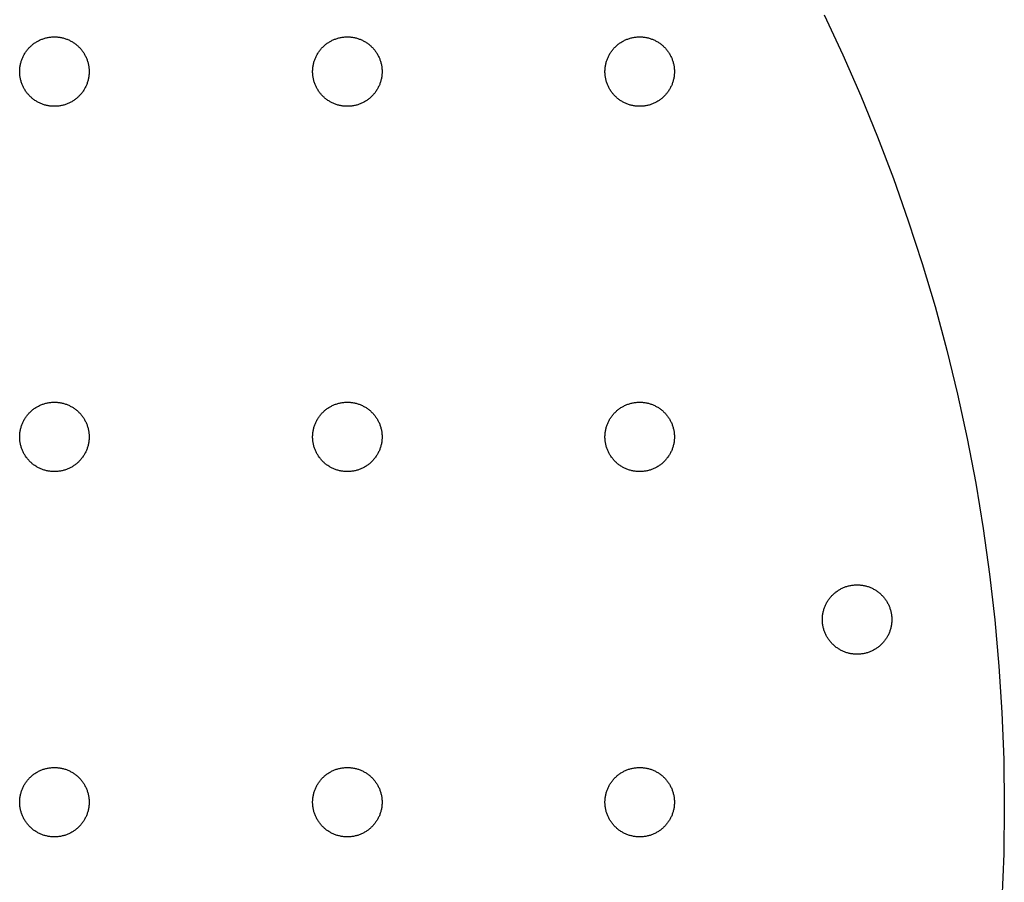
# Model space of a CAD drawing. Header units: millimetres. Extents: x 5 to 608, y 13 to 122.
# Tile 38 of 40: x 361 to 388, y 61 to 84. Entities that reach past the tile are written whole.
import ezdxf

# ---------------------------------------------------------------- set-up
doc = ezdxf.new("R2010")
doc.units = ezdxf.units.MM
doc.layers.add('Calque 7', color=12, linetype='Continuous', true_color=0xe30613)

msp = doc.modelspace()

# ---------------------------------------------------------------- linework, layer by layer
at = {"layer": 'Calque 7', "color": 12, "true_color": 0xe30613}
for points in [[(383.141, 84.373), (383.654, 83.273), (384.142, 82.158), (384.603, 81.03), (385.037, 79.887), (385.444, 78.732), (385.823, 77.564), (386.175, 76.384), (386.497, 75.192), (386.791, 73.988), (387.055, 72.773), (387.29, 71.547), (387.495, 70.31), (387.67, 69.064), (387.813, 67.808), (387.925, 66.543), (388.006, 65.269), (388.055, 63.986), (388.071, 62.696)], [(361.125, 82.817), (361.126, 82.842), (361.126, 82.866), (361.128, 82.89), (361.13, 82.915), (361.133, 82.938), (361.136, 82.962), (361.14, 82.986), (361.145, 83.009), (361.15, 83.032), (361.155, 83.055), (361.161, 83.077), (361.168, 83.1), (361.175, 83.122), (361.183, 83.144), (361.191, 83.166), (361.2, 83.187), (361.209, 83.208), (361.219, 83.229), (361.229, 83.25), (361.24, 83.27), (361.251, 83.29), (361.263, 83.31), (361.275, 83.329), (361.287, 83.349), (361.301, 83.367), (361.314, 83.386), (361.328, 83.404), (361.342, 83.422), (361.357, 83.439), (361.372, 83.456), (361.388, 83.473), (361.404, 83.489), (361.42, 83.505), (361.436, 83.521), (361.454, 83.536), (361.471, 83.55), (361.489, 83.565), (361.507, 83.579), (361.525, 83.592), (361.544, 83.605), (361.563, 83.618), (361.583, 83.63), (361.602, 83.642), (361.622, 83.653), (361.643, 83.663), (361.663, 83.674), (361.684, 83.683), (361.705, 83.693), (361.727, 83.702), (361.749, 83.71), (361.771, 83.718), (361.793, 83.725), (361.815, 83.731), (361.838, 83.738), (361.861, 83.743), (361.884, 83.748), (361.907, 83.753), (361.931, 83.756), (361.954, 83.76), (361.978, 83.763), (362.002, 83.765), (362.026, 83.766), (362.051, 83.767), (362.075, 83.767)], [(362.075, 83.767), (362.1, 83.767), (362.124, 83.766), (362.148, 83.765), (362.172, 83.763), (362.196, 83.76), (362.22, 83.756), (362.243, 83.753), (362.267, 83.748), (362.29, 83.743), (362.313, 83.738), (362.335, 83.731), (362.358, 83.725), (362.38, 83.718), (362.402, 83.71), (362.424, 83.702), (362.445, 83.693), (362.466, 83.683), (362.487, 83.674), (362.508, 83.663), (362.528, 83.653), (362.548, 83.642), (362.568, 83.63), (362.587, 83.618), (362.606, 83.605), (362.625, 83.592), (362.644, 83.579), (362.662, 83.565), (362.679, 83.55), (362.697, 83.536), (362.714, 83.521), (362.731, 83.505), (362.747, 83.489), (362.763, 83.473), (362.778, 83.456), (362.794, 83.439), (362.808, 83.422), (362.823, 83.404), (362.836, 83.386), (362.85, 83.367), (362.863, 83.349), (362.876, 83.329), (362.888, 83.31), (362.899, 83.29), (362.911, 83.27), (362.921, 83.25), (362.932, 83.229), (362.941, 83.208), (362.951, 83.187), (362.959, 83.166), (362.968, 83.144), (362.975, 83.122), (362.983, 83.1), (362.989, 83.077), (362.995, 83.055), (363.001, 83.032), (363.006, 83.009), (363.01, 82.986), (363.014, 82.962), (363.018, 82.938), (363.02, 82.915), (363.022, 82.89), (363.024, 82.866), (363.025, 82.842), (363.025, 82.817)], [(369.143, 82.817), (369.143, 82.842), (369.144, 82.866), (369.145, 82.89), (369.147, 82.915), (369.15, 82.938), (369.153, 82.962), (369.157, 82.986), (369.162, 83.009), (369.167, 83.032), (369.172, 83.055), (369.179, 83.077), (369.185, 83.1), (369.192, 83.122), (369.2, 83.144), (369.208, 83.166), (369.217, 83.187), (369.226, 83.208), (369.236, 83.229), (369.246, 83.25), (369.257, 83.27), (369.268, 83.29), (369.28, 83.31), (369.292, 83.329), (369.305, 83.349), (369.318, 83.367), (369.331, 83.386), (369.345, 83.404), (369.36, 83.422), (369.374, 83.439), (369.389, 83.456), (369.405, 83.473), (369.421, 83.489), (369.437, 83.505), (369.454, 83.521), (369.471, 83.536), (369.488, 83.55), (369.506, 83.565), (369.524, 83.579), (369.543, 83.592), (369.561, 83.605), (369.581, 83.618), (369.6, 83.63), (369.62, 83.642), (369.64, 83.653), (369.66, 83.663), (369.681, 83.674), (369.702, 83.683), (369.723, 83.693), (369.744, 83.702), (369.766, 83.71), (369.788, 83.718), (369.81, 83.725), (369.833, 83.731), (369.855, 83.738), (369.878, 83.743), (369.901, 83.748), (369.924, 83.753), (369.948, 83.756), (369.972, 83.76), (369.995, 83.763), (370.019, 83.765), (370.044, 83.766), (370.068, 83.767), (370.093, 83.767)], [(370.093, 83.767), (370.117, 83.767), (370.141, 83.766), (370.166, 83.765), (370.19, 83.763), (370.214, 83.76), (370.237, 83.756), (370.261, 83.753), (370.284, 83.748), (370.307, 83.743), (370.33, 83.738), (370.353, 83.731), (370.375, 83.725), (370.397, 83.718), (370.419, 83.71), (370.441, 83.702), (370.462, 83.693), (370.483, 83.683), (370.504, 83.674), (370.525, 83.663), (370.545, 83.653), (370.565, 83.642), (370.585, 83.63), (370.605, 83.618), (370.624, 83.605), (370.642, 83.592), (370.661, 83.579), (370.679, 83.565), (370.697, 83.55), (370.714, 83.536), (370.731, 83.521), (370.748, 83.505), (370.764, 83.489), (370.78, 83.473), (370.796, 83.456), (370.811, 83.439), (370.826, 83.422), (370.84, 83.404), (370.854, 83.386), (370.867, 83.367), (370.88, 83.349), (370.893, 83.329), (370.905, 83.31), (370.917, 83.29), (370.928, 83.27), (370.939, 83.25), (370.949, 83.229), (370.959, 83.208), (370.968, 83.187), (370.977, 83.166), (370.985, 83.144), (370.993, 83.122), (371, 83.1), (371.007, 83.077), (371.013, 83.055), (371.018, 83.032), (371.023, 83.009), (371.028, 82.986), (371.032, 82.962), (371.035, 82.938), (371.038, 82.915), (371.04, 82.89), (371.041, 82.866), (371.042, 82.842), (371.043, 82.817)], [(377.143, 82.817), (377.143, 82.842), (377.144, 82.866), (377.145, 82.89), (377.147, 82.915), (377.15, 82.938), (377.154, 82.962), (377.157, 82.986), (377.162, 83.009), (377.167, 83.032), (377.173, 83.055), (377.179, 83.077), (377.185, 83.1), (377.193, 83.122), (377.2, 83.144), (377.208, 83.166), (377.217, 83.187), (377.227, 83.208), (377.236, 83.229), (377.247, 83.25), (377.257, 83.27), (377.268, 83.29), (377.28, 83.31), (377.292, 83.329), (377.305, 83.349), (377.318, 83.367), (377.331, 83.386), (377.345, 83.404), (377.36, 83.422), (377.374, 83.439), (377.389, 83.456), (377.405, 83.473), (377.421, 83.489), (377.437, 83.505), (377.454, 83.521), (377.471, 83.536), (377.488, 83.55), (377.506, 83.565), (377.524, 83.579), (377.543, 83.592), (377.561, 83.605), (377.581, 83.618), (377.6, 83.63), (377.62, 83.642), (377.64, 83.653), (377.66, 83.663), (377.681, 83.674), (377.702, 83.683), (377.723, 83.693), (377.744, 83.702), (377.766, 83.71), (377.788, 83.718), (377.81, 83.725), (377.833, 83.731), (377.855, 83.738), (377.878, 83.743), (377.901, 83.748), (377.924, 83.753), (377.948, 83.756), (377.972, 83.76), (377.995, 83.763), (378.02, 83.765), (378.044, 83.766), (378.068, 83.767), (378.093, 83.767)], [(378.093, 83.767), (378.117, 83.767), (378.141, 83.766), (378.166, 83.765), (378.19, 83.763), (378.214, 83.76), (378.237, 83.756), (378.261, 83.753), (378.284, 83.748), (378.307, 83.743), (378.33, 83.738), (378.353, 83.731), (378.375, 83.725), (378.397, 83.718), (378.419, 83.71), (378.441, 83.702), (378.462, 83.693), (378.484, 83.683), (378.504, 83.674), (378.525, 83.663), (378.545, 83.653), (378.565, 83.642), (378.585, 83.63), (378.605, 83.618), (378.624, 83.605), (378.643, 83.592), (378.661, 83.579), (378.679, 83.565), (378.697, 83.55), (378.714, 83.536), (378.731, 83.521), (378.748, 83.505), (378.764, 83.489), (378.78, 83.473), (378.796, 83.456), (378.811, 83.439), (378.826, 83.422), (378.84, 83.404), (378.854, 83.386), (378.867, 83.367), (378.88, 83.349), (378.893, 83.329), (378.905, 83.31), (378.917, 83.29), (378.928, 83.27), (378.939, 83.25), (378.949, 83.229), (378.959, 83.208), (378.968, 83.187), (378.977, 83.166), (378.985, 83.144), (378.993, 83.122), (379, 83.1), (379.007, 83.077), (379.013, 83.055), (379.018, 83.032), (379.023, 83.009), (379.028, 82.986), (379.032, 82.962), (379.035, 82.938), (379.038, 82.915), (379.04, 82.89), (379.041, 82.866), (379.042, 82.842), (379.043, 82.817)], [(362.075, 81.867), (362.051, 81.868), (362.026, 81.869), (362.002, 81.87), (361.978, 81.872), (361.954, 81.875), (361.931, 81.878), (361.907, 81.882), (361.884, 81.887), (361.861, 81.892), (361.838, 81.897), (361.815, 81.903), (361.793, 81.91), (361.771, 81.917), (361.749, 81.925), (361.727, 81.933), (361.705, 81.942), (361.684, 81.951), (361.663, 81.961), (361.643, 81.971), (361.622, 81.982), (361.602, 81.993), (361.583, 82.005), (361.563, 82.017), (361.544, 82.03), (361.525, 82.043), (361.507, 82.056), (361.489, 82.07), (361.471, 82.084), (361.454, 82.099), (361.436, 82.114), (361.42, 82.13), (361.404, 82.146), (361.388, 82.162), (361.372, 82.179), (361.357, 82.196), (361.342, 82.213), (361.328, 82.231), (361.314, 82.249), (361.301, 82.267), (361.287, 82.286), (361.275, 82.305), (361.263, 82.325), (361.251, 82.345), (361.24, 82.365), (361.229, 82.385), (361.219, 82.406), (361.209, 82.426), (361.2, 82.448), (361.191, 82.469), (361.183, 82.491), (361.175, 82.513), (361.168, 82.535), (361.161, 82.557), (361.155, 82.58), (361.15, 82.603), (361.145, 82.626), (361.14, 82.649), (361.136, 82.673), (361.133, 82.696), (361.13, 82.72), (361.128, 82.744), (361.126, 82.769), (361.126, 82.793), (361.125, 82.817)], [(363.025, 82.817), (363.025, 82.793), (363.024, 82.769), (363.022, 82.744), (363.02, 82.72), (363.018, 82.696), (363.014, 82.673), (363.01, 82.649), (363.006, 82.626), (363.001, 82.603), (362.995, 82.58), (362.989, 82.557), (362.983, 82.535), (362.975, 82.513), (362.968, 82.491), (362.959, 82.469), (362.951, 82.448), (362.941, 82.426), (362.932, 82.406), (362.921, 82.385), (362.911, 82.365), (362.899, 82.345), (362.888, 82.325), (362.876, 82.305), (362.863, 82.286), (362.85, 82.267), (362.836, 82.249), (362.823, 82.231), (362.808, 82.213), (362.794, 82.196), (362.778, 82.179), (362.763, 82.162), (362.747, 82.146), (362.731, 82.13), (362.714, 82.114), (362.697, 82.099), (362.679, 82.084), (362.662, 82.07), (362.644, 82.056), (362.625, 82.043), (362.606, 82.03), (362.587, 82.017), (362.568, 82.005), (362.548, 81.993), (362.528, 81.982), (362.508, 81.971), (362.487, 81.961), (362.466, 81.951), (362.445, 81.942), (362.424, 81.933), (362.402, 81.925), (362.38, 81.917), (362.358, 81.91), (362.335, 81.903), (362.313, 81.897), (362.29, 81.892), (362.267, 81.887), (362.243, 81.882), (362.22, 81.878), (362.196, 81.875), (362.172, 81.872), (362.148, 81.87), (362.124, 81.869), (362.1, 81.868), (362.075, 81.867)], [(370.093, 81.867), (370.068, 81.868), (370.044, 81.869), (370.019, 81.87), (369.995, 81.872), (369.972, 81.875), (369.948, 81.878), (369.924, 81.882), (369.901, 81.887), (369.878, 81.892), (369.855, 81.897), (369.833, 81.903), (369.81, 81.91), (369.788, 81.917), (369.766, 81.925), (369.744, 81.933), (369.723, 81.942), (369.702, 81.951), (369.681, 81.961), (369.66, 81.971), (369.64, 81.982), (369.62, 81.993), (369.6, 82.005), (369.581, 82.017), (369.561, 82.03), (369.543, 82.043), (369.524, 82.056), (369.506, 82.07), (369.488, 82.084), (369.471, 82.099), (369.454, 82.114), (369.437, 82.13), (369.421, 82.146), (369.405, 82.162), (369.389, 82.179), (369.374, 82.196), (369.36, 82.213), (369.345, 82.231), (369.331, 82.249), (369.318, 82.267), (369.305, 82.286), (369.292, 82.305), (369.28, 82.325), (369.268, 82.345), (369.257, 82.365), (369.246, 82.385), (369.236, 82.406), (369.226, 82.426), (369.217, 82.448), (369.208, 82.469), (369.2, 82.491), (369.192, 82.513), (369.185, 82.535), (369.179, 82.557), (369.172, 82.58), (369.167, 82.603), (369.162, 82.626), (369.157, 82.649), (369.153, 82.673), (369.15, 82.696), (369.147, 82.72), (369.145, 82.744), (369.144, 82.769), (369.143, 82.793), (369.143, 82.817)], [(371.043, 82.817), (371.042, 82.793), (371.041, 82.769), (371.04, 82.744), (371.038, 82.72), (371.035, 82.696), (371.032, 82.673), (371.028, 82.649), (371.023, 82.626), (371.018, 82.603), (371.013, 82.58), (371.007, 82.557), (371, 82.535), (370.993, 82.513), (370.985, 82.491), (370.977, 82.469), (370.968, 82.448), (370.959, 82.426), (370.949, 82.406), (370.939, 82.385), (370.928, 82.365), (370.917, 82.345), (370.905, 82.325), (370.893, 82.305), (370.88, 82.286), (370.867, 82.267), (370.854, 82.249), (370.84, 82.231), (370.826, 82.213), (370.811, 82.196), (370.796, 82.179), (370.78, 82.162), (370.764, 82.146), (370.748, 82.13), (370.731, 82.114), (370.714, 82.099), (370.697, 82.084), (370.679, 82.07), (370.661, 82.056), (370.642, 82.043), (370.624, 82.03), (370.605, 82.017), (370.585, 82.005), (370.565, 81.993), (370.545, 81.982), (370.525, 81.971), (370.504, 81.961), (370.483, 81.951), (370.462, 81.942), (370.441, 81.933), (370.419, 81.925), (370.397, 81.917), (370.375, 81.91), (370.353, 81.903), (370.33, 81.897), (370.307, 81.892), (370.284, 81.887), (370.261, 81.882), (370.237, 81.878), (370.214, 81.875), (370.19, 81.872), (370.166, 81.87), (370.141, 81.869), (370.117, 81.868), (370.093, 81.867)], [(378.093, 81.867), (378.068, 81.868), (378.044, 81.869), (378.02, 81.87), (377.995, 81.872), (377.972, 81.875), (377.948, 81.878), (377.924, 81.882), (377.901, 81.887), (377.878, 81.892), (377.855, 81.897), (377.833, 81.903), (377.81, 81.91), (377.788, 81.917), (377.766, 81.925), (377.744, 81.933), (377.723, 81.942), (377.702, 81.951), (377.681, 81.961), (377.66, 81.971), (377.64, 81.982), (377.62, 81.993), (377.6, 82.005), (377.581, 82.017), (377.561, 82.03), (377.543, 82.043), (377.524, 82.056), (377.506, 82.07), (377.488, 82.084), (377.471, 82.099), (377.454, 82.114), (377.437, 82.13), (377.421, 82.146), (377.405, 82.162), (377.389, 82.179), (377.374, 82.196), (377.36, 82.213), (377.345, 82.231), (377.331, 82.249), (377.318, 82.267), (377.305, 82.286), (377.292, 82.305), (377.28, 82.325), (377.268, 82.345), (377.257, 82.365), (377.247, 82.385), (377.236, 82.406), (377.227, 82.426), (377.217, 82.448), (377.208, 82.469), (377.2, 82.491), (377.193, 82.513), (377.185, 82.535), (377.179, 82.557), (377.173, 82.58), (377.167, 82.603), (377.162, 82.626), (377.157, 82.649), (377.154, 82.673), (377.15, 82.696), (377.147, 82.72), (377.145, 82.744), (377.144, 82.769), (377.143, 82.793), (377.143, 82.817)], [(379.043, 82.817), (379.042, 82.793), (379.041, 82.769), (379.04, 82.744), (379.038, 82.72), (379.035, 82.696), (379.032, 82.673), (379.028, 82.649), (379.023, 82.626), (379.018, 82.603), (379.013, 82.58), (379.007, 82.557), (379, 82.535), (378.993, 82.513), (378.985, 82.491), (378.977, 82.469), (378.968, 82.448), (378.959, 82.426), (378.949, 82.406), (378.939, 82.385), (378.928, 82.365), (378.917, 82.345), (378.905, 82.325), (378.893, 82.305), (378.88, 82.286), (378.867, 82.267), (378.854, 82.249), (378.84, 82.231), (378.826, 82.213), (378.811, 82.196), (378.796, 82.179), (378.78, 82.162), (378.764, 82.146), (378.748, 82.13), (378.731, 82.114), (378.714, 82.099), (378.697, 82.084), (378.679, 82.07), (378.661, 82.056), (378.643, 82.043), (378.624, 82.03), (378.605, 82.017), (378.585, 82.005), (378.565, 81.993), (378.545, 81.982), (378.525, 81.971), (378.504, 81.961), (378.484, 81.951), (378.462, 81.942), (378.441, 81.933), (378.419, 81.925), (378.397, 81.917), (378.375, 81.91), (378.353, 81.903), (378.33, 81.897), (378.307, 81.892), (378.284, 81.887), (378.261, 81.882), (378.237, 81.878), (378.214, 81.875), (378.19, 81.872), (378.166, 81.87), (378.141, 81.869), (378.117, 81.868), (378.093, 81.867)], [(361.125, 72.817), (361.126, 72.842), (361.126, 72.866), (361.128, 72.89), (361.13, 72.915), (361.133, 72.938), (361.136, 72.962), (361.14, 72.986), (361.145, 73.009), (361.15, 73.032), (361.155, 73.055), (361.161, 73.077), (361.168, 73.1), (361.175, 73.122), (361.183, 73.144), (361.191, 73.166), (361.2, 73.187), (361.209, 73.208), (361.219, 73.229), (361.229, 73.25), (361.24, 73.27), (361.251, 73.29), (361.263, 73.31), (361.275, 73.329), (361.287, 73.349), (361.301, 73.367), (361.314, 73.386), (361.328, 73.404), (361.342, 73.422), (361.357, 73.439), (361.372, 73.456), (361.388, 73.473), (361.404, 73.489), (361.42, 73.505), (361.436, 73.521), (361.454, 73.536), (361.471, 73.55), (361.489, 73.565), (361.507, 73.579), (361.525, 73.592), (361.544, 73.605), (361.563, 73.618), (361.583, 73.63), (361.602, 73.642), (361.622, 73.653), (361.643, 73.663), (361.663, 73.674), (361.684, 73.683), (361.705, 73.693), (361.727, 73.702), (361.749, 73.71), (361.771, 73.717), (361.793, 73.725), (361.815, 73.731), (361.838, 73.738), (361.861, 73.743), (361.884, 73.748), (361.907, 73.753), (361.931, 73.756), (361.954, 73.76), (361.978, 73.763), (362.002, 73.765), (362.026, 73.766), (362.051, 73.767), (362.075, 73.767)], [(362.075, 73.767), (362.1, 73.767), (362.124, 73.766), (362.148, 73.765), (362.172, 73.763), (362.196, 73.76), (362.22, 73.756), (362.243, 73.753), (362.267, 73.748), (362.29, 73.743), (362.313, 73.738), (362.335, 73.731), (362.358, 73.725), (362.38, 73.717), (362.402, 73.71), (362.424, 73.702), (362.445, 73.693), (362.466, 73.683), (362.487, 73.674), (362.508, 73.663), (362.528, 73.653), (362.548, 73.642), (362.568, 73.63), (362.587, 73.618), (362.606, 73.605), (362.625, 73.592), (362.644, 73.579), (362.662, 73.565), (362.679, 73.55), (362.697, 73.536), (362.714, 73.521), (362.731, 73.505), (362.747, 73.489), (362.763, 73.473), (362.778, 73.456), (362.794, 73.439), (362.808, 73.422), (362.823, 73.404), (362.836, 73.386), (362.85, 73.367), (362.863, 73.349), (362.876, 73.329), (362.888, 73.31), (362.899, 73.29), (362.911, 73.27), (362.921, 73.25), (362.932, 73.229), (362.941, 73.208), (362.951, 73.187), (362.959, 73.166), (362.968, 73.144), (362.975, 73.122), (362.983, 73.1), (362.989, 73.077), (362.995, 73.055), (363.001, 73.032), (363.006, 73.009), (363.01, 72.986), (363.014, 72.962), (363.018, 72.938), (363.02, 72.915), (363.022, 72.89), (363.024, 72.866), (363.025, 72.842), (363.025, 72.817)], [(369.143, 72.817), (369.143, 72.842), (369.144, 72.866), (369.145, 72.89), (369.147, 72.915), (369.15, 72.938), (369.153, 72.962), (369.157, 72.986), (369.162, 73.009), (369.167, 73.032), (369.172, 73.055), (369.179, 73.077), (369.185, 73.1), (369.192, 73.122), (369.2, 73.144), (369.208, 73.166), (369.217, 73.187), (369.226, 73.208), (369.236, 73.229), (369.246, 73.25), (369.257, 73.27), (369.268, 73.29), (369.28, 73.31), (369.292, 73.329), (369.305, 73.349), (369.318, 73.367), (369.331, 73.386), (369.345, 73.404), (369.36, 73.422), (369.374, 73.439), (369.389, 73.456), (369.405, 73.473), (369.421, 73.489), (369.437, 73.505), (369.454, 73.521), (369.471, 73.536), (369.488, 73.55), (369.506, 73.565), (369.524, 73.579), (369.543, 73.592), (369.561, 73.605), (369.581, 73.618), (369.6, 73.63), (369.62, 73.642), (369.64, 73.653), (369.66, 73.663), (369.681, 73.674), (369.702, 73.683), (369.723, 73.693), (369.744, 73.702), (369.766, 73.71), (369.788, 73.717), (369.81, 73.725), (369.833, 73.731), (369.855, 73.738), (369.878, 73.743), (369.901, 73.748), (369.924, 73.753), (369.948, 73.756), (369.972, 73.76), (369.995, 73.763), (370.019, 73.765), (370.044, 73.766), (370.068, 73.767), (370.093, 73.767)], [(370.093, 73.767), (370.117, 73.767), (370.141, 73.766), (370.166, 73.765), (370.19, 73.763), (370.214, 73.76), (370.237, 73.756), (370.261, 73.753), (370.284, 73.748), (370.307, 73.743), (370.33, 73.738), (370.353, 73.731), (370.375, 73.725), (370.397, 73.717), (370.419, 73.71), (370.441, 73.702), (370.462, 73.693), (370.483, 73.683), (370.504, 73.674), (370.525, 73.663), (370.545, 73.653), (370.565, 73.642), (370.585, 73.63), (370.605, 73.618), (370.624, 73.605), (370.642, 73.592), (370.661, 73.579), (370.679, 73.565), (370.697, 73.55), (370.714, 73.536), (370.731, 73.521), (370.748, 73.505), (370.764, 73.489), (370.78, 73.473), (370.796, 73.456), (370.811, 73.439), (370.826, 73.422), (370.84, 73.404), (370.854, 73.386), (370.867, 73.367), (370.88, 73.349), (370.893, 73.329), (370.905, 73.31), (370.917, 73.29), (370.928, 73.27), (370.939, 73.25), (370.949, 73.229), (370.959, 73.208), (370.968, 73.187), (370.977, 73.166), (370.985, 73.144), (370.993, 73.122), (371, 73.1), (371.007, 73.077), (371.013, 73.055), (371.018, 73.032), (371.023, 73.009), (371.028, 72.986), (371.032, 72.962), (371.035, 72.938), (371.038, 72.915), (371.04, 72.89), (371.041, 72.866), (371.042, 72.842), (371.043, 72.817)], [(377.143, 72.817), (377.143, 72.842), (377.144, 72.866), (377.145, 72.89), (377.147, 72.915), (377.15, 72.938), (377.154, 72.962), (377.157, 72.986), (377.162, 73.009), (377.167, 73.032), (377.173, 73.055), (377.179, 73.077), (377.185, 73.1), (377.193, 73.122), (377.2, 73.144), (377.208, 73.166), (377.217, 73.187), (377.227, 73.208), (377.236, 73.229), (377.247, 73.25), (377.257, 73.27), (377.268, 73.29), (377.28, 73.31), (377.292, 73.329), (377.305, 73.349), (377.318, 73.367), (377.331, 73.386), (377.345, 73.404), (377.36, 73.422), (377.374, 73.439), (377.389, 73.456), (377.405, 73.473), (377.421, 73.489), (377.437, 73.505), (377.454, 73.521), (377.471, 73.536), (377.488, 73.55), (377.506, 73.565), (377.524, 73.579), (377.543, 73.592), (377.561, 73.605), (377.581, 73.618), (377.6, 73.63), (377.62, 73.642), (377.64, 73.653), (377.66, 73.663), (377.681, 73.674), (377.702, 73.683), (377.723, 73.693), (377.744, 73.702), (377.766, 73.71), (377.788, 73.717), (377.81, 73.725), (377.833, 73.731), (377.855, 73.738), (377.878, 73.743), (377.901, 73.748), (377.924, 73.753), (377.948, 73.756), (377.972, 73.76), (377.995, 73.763), (378.02, 73.765), (378.044, 73.766), (378.068, 73.767), (378.093, 73.767)], [(378.093, 73.767), (378.117, 73.767), (378.141, 73.766), (378.166, 73.765), (378.19, 73.763), (378.214, 73.76), (378.237, 73.756), (378.261, 73.753), (378.284, 73.748), (378.307, 73.743), (378.33, 73.738), (378.353, 73.731), (378.375, 73.725), (378.397, 73.717), (378.419, 73.71), (378.441, 73.702), (378.462, 73.693), (378.484, 73.683), (378.504, 73.674), (378.525, 73.663), (378.545, 73.653), (378.565, 73.642), (378.585, 73.63), (378.605, 73.618), (378.624, 73.605), (378.643, 73.592), (378.661, 73.579), (378.679, 73.565), (378.697, 73.55), (378.714, 73.536), (378.731, 73.521), (378.748, 73.505), (378.764, 73.489), (378.78, 73.473), (378.796, 73.456), (378.811, 73.439), (378.826, 73.422), (378.84, 73.404), (378.854, 73.386), (378.867, 73.367), (378.88, 73.349), (378.893, 73.329), (378.905, 73.31), (378.917, 73.29), (378.928, 73.27), (378.939, 73.25), (378.949, 73.229), (378.959, 73.208), (378.968, 73.187), (378.977, 73.166), (378.985, 73.144), (378.993, 73.122), (379, 73.1), (379.007, 73.077), (379.013, 73.055), (379.018, 73.032), (379.023, 73.009), (379.028, 72.986), (379.032, 72.962), (379.035, 72.938), (379.038, 72.915), (379.04, 72.89), (379.041, 72.866), (379.042, 72.842), (379.043, 72.817)], [(362.075, 71.867), (362.051, 71.868), (362.026, 71.869), (362.002, 71.87), (361.978, 71.872), (361.954, 71.875), (361.931, 71.878), (361.907, 71.882), (361.884, 71.887), (361.861, 71.892), (361.838, 71.897), (361.815, 71.903), (361.793, 71.91), (361.771, 71.917), (361.749, 71.925), (361.727, 71.933), (361.705, 71.942), (361.684, 71.951), (361.663, 71.961), (361.643, 71.971), (361.622, 71.982), (361.602, 71.993), (361.583, 72.005), (361.563, 72.017), (361.544, 72.03), (361.525, 72.043), (361.507, 72.056), (361.489, 72.07), (361.471, 72.084), (361.454, 72.099), (361.436, 72.114), (361.42, 72.13), (361.404, 72.146), (361.388, 72.162), (361.372, 72.179), (361.357, 72.196), (361.342, 72.213), (361.328, 72.231), (361.314, 72.249), (361.301, 72.267), (361.287, 72.286), (361.275, 72.305), (361.263, 72.325), (361.251, 72.345), (361.24, 72.365), (361.229, 72.385), (361.219, 72.406), (361.209, 72.426), (361.2, 72.448), (361.191, 72.469), (361.183, 72.491), (361.175, 72.513), (361.168, 72.535), (361.161, 72.557), (361.155, 72.58), (361.15, 72.603), (361.145, 72.626), (361.14, 72.649), (361.136, 72.673), (361.133, 72.696), (361.13, 72.72), (361.128, 72.744), (361.126, 72.769), (361.126, 72.793), (361.125, 72.817)], [(363.025, 72.817), (363.025, 72.793), (363.024, 72.769), (363.022, 72.744), (363.02, 72.72), (363.018, 72.696), (363.014, 72.673), (363.01, 72.649), (363.006, 72.626), (363.001, 72.603), (362.995, 72.58), (362.989, 72.557), (362.983, 72.535), (362.975, 72.513), (362.968, 72.491), (362.959, 72.469), (362.951, 72.448), (362.941, 72.426), (362.932, 72.406), (362.921, 72.385), (362.911, 72.365), (362.899, 72.345), (362.888, 72.325), (362.876, 72.305), (362.863, 72.286), (362.85, 72.267), (362.836, 72.249), (362.823, 72.231), (362.808, 72.213), (362.794, 72.196), (362.778, 72.179), (362.763, 72.162), (362.747, 72.146), (362.731, 72.13), (362.714, 72.114), (362.697, 72.099), (362.679, 72.084), (362.662, 72.07), (362.644, 72.056), (362.625, 72.043), (362.606, 72.03), (362.587, 72.017), (362.568, 72.005), (362.548, 71.993), (362.528, 71.982), (362.508, 71.971), (362.487, 71.961), (362.466, 71.951), (362.445, 71.942), (362.424, 71.933), (362.402, 71.925), (362.38, 71.917), (362.358, 71.91), (362.335, 71.903), (362.313, 71.897), (362.29, 71.892), (362.267, 71.887), (362.243, 71.882), (362.22, 71.878), (362.196, 71.875), (362.172, 71.872), (362.148, 71.87), (362.124, 71.869), (362.1, 71.868), (362.075, 71.867)], [(370.093, 71.867), (370.068, 71.868), (370.044, 71.869), (370.019, 71.87), (369.995, 71.872), (369.972, 71.875), (369.948, 71.878), (369.924, 71.882), (369.901, 71.887), (369.878, 71.892), (369.855, 71.897), (369.833, 71.903), (369.81, 71.91), (369.788, 71.917), (369.766, 71.925), (369.744, 71.933), (369.723, 71.942), (369.702, 71.951), (369.681, 71.961), (369.66, 71.971), (369.64, 71.982), (369.62, 71.993), (369.6, 72.005), (369.581, 72.017), (369.561, 72.03), (369.543, 72.043), (369.524, 72.056), (369.506, 72.07), (369.488, 72.084), (369.471, 72.099), (369.454, 72.114), (369.437, 72.13), (369.421, 72.146), (369.405, 72.162), (369.389, 72.179), (369.374, 72.196), (369.36, 72.213), (369.345, 72.231), (369.331, 72.249), (369.318, 72.267), (369.305, 72.286), (369.292, 72.305), (369.28, 72.325), (369.268, 72.345), (369.257, 72.365), (369.246, 72.385), (369.236, 72.406), (369.226, 72.426), (369.217, 72.448), (369.208, 72.469), (369.2, 72.491), (369.192, 72.513), (369.185, 72.535), (369.179, 72.557), (369.172, 72.58), (369.167, 72.603), (369.162, 72.626), (369.157, 72.649), (369.153, 72.673), (369.15, 72.696), (369.147, 72.72), (369.145, 72.744), (369.144, 72.769), (369.143, 72.793), (369.143, 72.817)], [(371.043, 72.817), (371.042, 72.793), (371.041, 72.769), (371.04, 72.744), (371.038, 72.72), (371.035, 72.696), (371.032, 72.673), (371.028, 72.649), (371.023, 72.626), (371.018, 72.603), (371.013, 72.58), (371.007, 72.557), (371, 72.535), (370.993, 72.513), (370.985, 72.491), (370.977, 72.469), (370.968, 72.448), (370.959, 72.426), (370.949, 72.406), (370.939, 72.385), (370.928, 72.365), (370.917, 72.345), (370.905, 72.325), (370.893, 72.305), (370.88, 72.286), (370.867, 72.267), (370.854, 72.249), (370.84, 72.231), (370.826, 72.213), (370.811, 72.196), (370.796, 72.179), (370.78, 72.162), (370.764, 72.146), (370.748, 72.13), (370.731, 72.114), (370.714, 72.099), (370.697, 72.084), (370.679, 72.07), (370.661, 72.056), (370.642, 72.043), (370.624, 72.03), (370.605, 72.017), (370.585, 72.005), (370.565, 71.993), (370.545, 71.982), (370.525, 71.971), (370.504, 71.961), (370.483, 71.951), (370.462, 71.942), (370.441, 71.933), (370.419, 71.925), (370.397, 71.917), (370.375, 71.91), (370.353, 71.903), (370.33, 71.897), (370.307, 71.892), (370.284, 71.887), (370.261, 71.882), (370.237, 71.878), (370.214, 71.875), (370.19, 71.872), (370.166, 71.87), (370.141, 71.869), (370.117, 71.868), (370.093, 71.867)], [(378.093, 71.867), (378.068, 71.868), (378.044, 71.869), (378.02, 71.87), (377.995, 71.872), (377.972, 71.875), (377.948, 71.878), (377.924, 71.882), (377.901, 71.887), (377.878, 71.892), (377.855, 71.897), (377.833, 71.903), (377.81, 71.91), (377.788, 71.917), (377.766, 71.925), (377.744, 71.933), (377.723, 71.942), (377.702, 71.951), (377.681, 71.961), (377.66, 71.971), (377.64, 71.982), (377.62, 71.993), (377.6, 72.005), (377.581, 72.017), (377.561, 72.03), (377.543, 72.043), (377.524, 72.056), (377.506, 72.07), (377.488, 72.084), (377.471, 72.099), (377.454, 72.114), (377.437, 72.13), (377.421, 72.146), (377.405, 72.162), (377.389, 72.179), (377.374, 72.196), (377.36, 72.213), (377.345, 72.231), (377.331, 72.249), (377.318, 72.267), (377.305, 72.286), (377.292, 72.305), (377.28, 72.325), (377.268, 72.345), (377.257, 72.365), (377.247, 72.385), (377.236, 72.406), (377.227, 72.426), (377.217, 72.448), (377.208, 72.469), (377.2, 72.491), (377.193, 72.513), (377.185, 72.535), (377.179, 72.557), (377.173, 72.58), (377.167, 72.603), (377.162, 72.626), (377.157, 72.649), (377.154, 72.673), (377.15, 72.696), (377.147, 72.72), (377.145, 72.744), (377.144, 72.769), (377.143, 72.793), (377.143, 72.817)], [(379.043, 72.817), (379.042, 72.793), (379.041, 72.769), (379.04, 72.744), (379.038, 72.72), (379.035, 72.696), (379.032, 72.673), (379.028, 72.649), (379.023, 72.626), (379.018, 72.603), (379.013, 72.58), (379.007, 72.557), (379, 72.535), (378.993, 72.513), (378.985, 72.491), (378.977, 72.469), (378.968, 72.448), (378.959, 72.426), (378.949, 72.406), (378.939, 72.385), (378.928, 72.365), (378.917, 72.345), (378.905, 72.325), (378.893, 72.305), (378.88, 72.286), (378.867, 72.267), (378.854, 72.249), (378.84, 72.231), (378.826, 72.213), (378.811, 72.196), (378.796, 72.179), (378.78, 72.162), (378.764, 72.146), (378.748, 72.13), (378.731, 72.114), (378.714, 72.099), (378.697, 72.084), (378.679, 72.07), (378.661, 72.056), (378.643, 72.043), (378.624, 72.03), (378.605, 72.017), (378.585, 72.005), (378.565, 71.993), (378.545, 71.982), (378.525, 71.971), (378.504, 71.961), (378.484, 71.951), (378.462, 71.942), (378.441, 71.933), (378.419, 71.925), (378.397, 71.917), (378.375, 71.91), (378.353, 71.903), (378.33, 71.897), (378.307, 71.892), (378.284, 71.887), (378.261, 71.882), (378.237, 71.878), (378.214, 71.875), (378.19, 71.872), (378.166, 71.87), (378.141, 71.869), (378.117, 71.868), (378.093, 71.867)], [(383.093, 67.817), (383.093, 67.842), (383.094, 67.866), (383.095, 67.89), (383.097, 67.915), (383.1, 67.938), (383.103, 67.962), (383.107, 67.986), (383.112, 68.009), (383.117, 68.032), (383.122, 68.055), (383.129, 68.077), (383.135, 68.1), (383.142, 68.122), (383.15, 68.144), (383.158, 68.166), (383.167, 68.187), (383.176, 68.208), (383.186, 68.229), (383.196, 68.25), (383.207, 68.27), (383.218, 68.29), (383.23, 68.31), (383.242, 68.329), (383.255, 68.349), (383.268, 68.367), (383.281, 68.386), (383.295, 68.404), (383.31, 68.422), (383.324, 68.439), (383.339, 68.456), (383.355, 68.473), (383.371, 68.489), (383.387, 68.505), (383.404, 68.521), (383.421, 68.536), (383.438, 68.55), (383.456, 68.565), (383.474, 68.579), (383.493, 68.592), (383.511, 68.605), (383.531, 68.618), (383.55, 68.63), (383.57, 68.642), (383.59, 68.653), (383.61, 68.663), (383.631, 68.674), (383.652, 68.683), (383.673, 68.693), (383.694, 68.702), (383.716, 68.71), (383.738, 68.718), (383.76, 68.725), (383.783, 68.731), (383.805, 68.738), (383.828, 68.743), (383.851, 68.748), (383.874, 68.753), (383.898, 68.756), (383.922, 68.76), (383.945, 68.763), (383.969, 68.765), (383.994, 68.766), (384.018, 68.767), (384.043, 68.767)], [(384.043, 68.767), (384.067, 68.767), (384.091, 68.766), (384.116, 68.765), (384.14, 68.763), (384.164, 68.76), (384.187, 68.756), (384.211, 68.753), (384.234, 68.748), (384.257, 68.743), (384.28, 68.738), (384.303, 68.731), (384.325, 68.725), (384.347, 68.718), (384.369, 68.71), (384.391, 68.702), (384.412, 68.693), (384.433, 68.683), (384.454, 68.674), (384.475, 68.663), (384.495, 68.653), (384.515, 68.642), (384.535, 68.63), (384.555, 68.618), (384.574, 68.605), (384.592, 68.592), (384.611, 68.579), (384.629, 68.565), (384.647, 68.55), (384.664, 68.536), (384.681, 68.521), (384.698, 68.505), (384.714, 68.489), (384.73, 68.473), (384.746, 68.456), (384.761, 68.439), (384.776, 68.422), (384.79, 68.404), (384.804, 68.386), (384.817, 68.367), (384.83, 68.349), (384.843, 68.329), (384.855, 68.31), (384.867, 68.29), (384.878, 68.27), (384.889, 68.25), (384.899, 68.229), (384.909, 68.208), (384.918, 68.187), (384.927, 68.166), (384.935, 68.144), (384.943, 68.122), (384.95, 68.1), (384.957, 68.077), (384.963, 68.055), (384.968, 68.032), (384.973, 68.009), (384.978, 67.986), (384.982, 67.962), (384.985, 67.938), (384.988, 67.915), (384.99, 67.89), (384.991, 67.866), (384.992, 67.842), (384.993, 67.817)], [(384.043, 66.867), (384.018, 66.868), (383.994, 66.869), (383.969, 66.87), (383.945, 66.872), (383.922, 66.875), (383.898, 66.878), (383.874, 66.882), (383.851, 66.887), (383.828, 66.892), (383.805, 66.897), (383.783, 66.903), (383.76, 66.91), (383.738, 66.917), (383.716, 66.925), (383.694, 66.933), (383.673, 66.942), (383.652, 66.951), (383.631, 66.961), (383.61, 66.971), (383.59, 66.982), (383.57, 66.993), (383.55, 67.005), (383.531, 67.017), (383.511, 67.03), (383.493, 67.043), (383.474, 67.056), (383.456, 67.07), (383.438, 67.084), (383.421, 67.099), (383.404, 67.114), (383.387, 67.13), (383.371, 67.146), (383.355, 67.162), (383.339, 67.179), (383.324, 67.196), (383.31, 67.213), (383.295, 67.231), (383.281, 67.249), (383.268, 67.267), (383.255, 67.286), (383.242, 67.305), (383.23, 67.325), (383.218, 67.345), (383.207, 67.365), (383.196, 67.385), (383.186, 67.406), (383.176, 67.426), (383.167, 67.448), (383.158, 67.469), (383.15, 67.491), (383.142, 67.513), (383.135, 67.535), (383.129, 67.557), (383.122, 67.58), (383.117, 67.603), (383.112, 67.626), (383.107, 67.649), (383.103, 67.673), (383.1, 67.696), (383.097, 67.72), (383.095, 67.744), (383.094, 67.769), (383.093, 67.793), (383.093, 67.817)], [(384.993, 67.817), (384.992, 67.793), (384.991, 67.769), (384.99, 67.744), (384.988, 67.72), (384.985, 67.696), (384.982, 67.673), (384.978, 67.649), (384.973, 67.626), (384.968, 67.603), (384.963, 67.58), (384.957, 67.557), (384.95, 67.535), (384.943, 67.513), (384.935, 67.491), (384.927, 67.469), (384.918, 67.448), (384.909, 67.426), (384.899, 67.406), (384.889, 67.385), (384.878, 67.365), (384.867, 67.345), (384.855, 67.325), (384.843, 67.305), (384.83, 67.286), (384.817, 67.267), (384.804, 67.249), (384.79, 67.231), (384.776, 67.213), (384.761, 67.196), (384.746, 67.179), (384.73, 67.162), (384.714, 67.146), (384.698, 67.13), (384.681, 67.114), (384.664, 67.099), (384.647, 67.084), (384.629, 67.07), (384.611, 67.056), (384.592, 67.043), (384.574, 67.03), (384.555, 67.017), (384.535, 67.005), (384.515, 66.993), (384.495, 66.982), (384.475, 66.971), (384.454, 66.961), (384.433, 66.951), (384.412, 66.942), (384.391, 66.933), (384.369, 66.925), (384.347, 66.917), (384.325, 66.91), (384.303, 66.903), (384.28, 66.897), (384.257, 66.892), (384.234, 66.887), (384.211, 66.882), (384.187, 66.878), (384.164, 66.875), (384.14, 66.872), (384.116, 66.87), (384.091, 66.869), (384.067, 66.868), (384.043, 66.867)], [(361.125, 62.817), (361.126, 62.842), (361.126, 62.866), (361.128, 62.89), (361.13, 62.914), (361.133, 62.938), (361.136, 62.962), (361.14, 62.986), (361.145, 63.009), (361.15, 63.032), (361.155, 63.055), (361.161, 63.077), (361.168, 63.1), (361.175, 63.122), (361.183, 63.144), (361.191, 63.166), (361.2, 63.187), (361.209, 63.208), (361.219, 63.229), (361.229, 63.25), (361.24, 63.27), (361.251, 63.29), (361.263, 63.31), (361.275, 63.329), (361.287, 63.348), (361.301, 63.367), (361.314, 63.386), (361.328, 63.404), (361.342, 63.422), (361.357, 63.439), (361.372, 63.456), (361.388, 63.473), (361.404, 63.489), (361.42, 63.505), (361.436, 63.521), (361.454, 63.536), (361.471, 63.55), (361.489, 63.565), (361.507, 63.579), (361.525, 63.592), (361.544, 63.605), (361.563, 63.618), (361.583, 63.63), (361.602, 63.642), (361.622, 63.653), (361.643, 63.663), (361.663, 63.674), (361.684, 63.683), (361.705, 63.693), (361.727, 63.701), (361.749, 63.71), (361.771, 63.717), (361.793, 63.725), (361.815, 63.731), (361.838, 63.737), (361.861, 63.743), (361.884, 63.748), (361.907, 63.753), (361.931, 63.756), (361.954, 63.76), (361.978, 63.762), (362.002, 63.765), (362.026, 63.766), (362.051, 63.767), (362.075, 63.767)], [(362.075, 63.767), (362.1, 63.767), (362.124, 63.766), (362.148, 63.765), (362.172, 63.762), (362.196, 63.76), (362.22, 63.756), (362.243, 63.753), (362.267, 63.748), (362.29, 63.743), (362.313, 63.737), (362.335, 63.731), (362.358, 63.725), (362.38, 63.717), (362.402, 63.71), (362.424, 63.701), (362.445, 63.693), (362.466, 63.683), (362.487, 63.674), (362.508, 63.663), (362.528, 63.653), (362.548, 63.642), (362.568, 63.63), (362.587, 63.618), (362.606, 63.605), (362.625, 63.592), (362.644, 63.579), (362.662, 63.565), (362.679, 63.55), (362.697, 63.536), (362.714, 63.521), (362.731, 63.505), (362.747, 63.489), (362.763, 63.473), (362.778, 63.456), (362.794, 63.439), (362.808, 63.422), (362.823, 63.404), (362.836, 63.386), (362.85, 63.367), (362.863, 63.348), (362.876, 63.329), (362.888, 63.31), (362.899, 63.29), (362.911, 63.27), (362.921, 63.25), (362.932, 63.229), (362.941, 63.208), (362.951, 63.187), (362.959, 63.166), (362.968, 63.144), (362.975, 63.122), (362.983, 63.1), (362.989, 63.077), (362.995, 63.055), (363.001, 63.032), (363.006, 63.009), (363.01, 62.986), (363.014, 62.962), (363.018, 62.938), (363.02, 62.914), (363.022, 62.89), (363.024, 62.866), (363.025, 62.842), (363.025, 62.817)], [(369.143, 62.817), (369.143, 62.842), (369.144, 62.866), (369.145, 62.89), (369.147, 62.914), (369.15, 62.938), (369.153, 62.962), (369.157, 62.986), (369.162, 63.009), (369.167, 63.032), (369.172, 63.055), (369.179, 63.077), (369.185, 63.1), (369.192, 63.122), (369.2, 63.144), (369.208, 63.166), (369.217, 63.187), (369.226, 63.208), (369.236, 63.229), (369.246, 63.25), (369.257, 63.27), (369.268, 63.29), (369.28, 63.31), (369.292, 63.329), (369.305, 63.348), (369.318, 63.367), (369.331, 63.386), (369.345, 63.404), (369.36, 63.422), (369.374, 63.439), (369.389, 63.456), (369.405, 63.473), (369.421, 63.489), (369.437, 63.505), (369.454, 63.521), (369.471, 63.536), (369.488, 63.55), (369.506, 63.565), (369.524, 63.579), (369.543, 63.592), (369.561, 63.605), (369.581, 63.618), (369.6, 63.63), (369.62, 63.642), (369.64, 63.653), (369.66, 63.663), (369.681, 63.674), (369.702, 63.683), (369.723, 63.693), (369.744, 63.701), (369.766, 63.71), (369.788, 63.717), (369.81, 63.725), (369.833, 63.731), (369.855, 63.737), (369.878, 63.743), (369.901, 63.748), (369.924, 63.753), (369.948, 63.756), (369.972, 63.76), (369.995, 63.762), (370.019, 63.765), (370.044, 63.766), (370.068, 63.767), (370.093, 63.767)], [(370.093, 63.767), (370.117, 63.767), (370.141, 63.766), (370.166, 63.765), (370.19, 63.762), (370.214, 63.76), (370.237, 63.756), (370.261, 63.753), (370.284, 63.748), (370.307, 63.743), (370.33, 63.737), (370.353, 63.731), (370.375, 63.725), (370.397, 63.717), (370.419, 63.71), (370.441, 63.701), (370.462, 63.693), (370.483, 63.683), (370.504, 63.674), (370.525, 63.663), (370.545, 63.653), (370.565, 63.642), (370.585, 63.63), (370.605, 63.618), (370.624, 63.605), (370.642, 63.592), (370.661, 63.579), (370.679, 63.565), (370.697, 63.55), (370.714, 63.536), (370.731, 63.521), (370.748, 63.505), (370.764, 63.489), (370.78, 63.473), (370.796, 63.456), (370.811, 63.439), (370.826, 63.422), (370.84, 63.404), (370.854, 63.386), (370.867, 63.367), (370.88, 63.348), (370.893, 63.329), (370.905, 63.31), (370.917, 63.29), (370.928, 63.27), (370.939, 63.25), (370.949, 63.229), (370.959, 63.208), (370.968, 63.187), (370.977, 63.166), (370.985, 63.144), (370.993, 63.122), (371, 63.1), (371.007, 63.077), (371.013, 63.055), (371.018, 63.032), (371.023, 63.009), (371.028, 62.986), (371.032, 62.962), (371.035, 62.938), (371.038, 62.914), (371.04, 62.89), (371.041, 62.866), (371.042, 62.842), (371.043, 62.817)], [(377.143, 62.817), (377.143, 62.842), (377.144, 62.866), (377.145, 62.89), (377.147, 62.914), (377.15, 62.938), (377.154, 62.962), (377.157, 62.986), (377.162, 63.009), (377.167, 63.032), (377.173, 63.055), (377.179, 63.077), (377.185, 63.1), (377.193, 63.122), (377.2, 63.144), (377.208, 63.166), (377.217, 63.187), (377.227, 63.208), (377.236, 63.229), (377.247, 63.25), (377.257, 63.27), (377.268, 63.29), (377.28, 63.31), (377.292, 63.329), (377.305, 63.348), (377.318, 63.367), (377.331, 63.386), (377.345, 63.404), (377.36, 63.422), (377.374, 63.439), (377.389, 63.456), (377.405, 63.473), (377.421, 63.489), (377.437, 63.505), (377.454, 63.521), (377.471, 63.536), (377.488, 63.55), (377.506, 63.565), (377.524, 63.579), (377.543, 63.592), (377.561, 63.605), (377.581, 63.618), (377.6, 63.63), (377.62, 63.642), (377.64, 63.653), (377.66, 63.663), (377.681, 63.674), (377.702, 63.683), (377.723, 63.693), (377.744, 63.701), (377.766, 63.71), (377.788, 63.717), (377.81, 63.725), (377.833, 63.731), (377.855, 63.737), (377.878, 63.743), (377.901, 63.748), (377.924, 63.753), (377.948, 63.756), (377.972, 63.76), (377.995, 63.762), (378.02, 63.765), (378.044, 63.766), (378.068, 63.767), (378.093, 63.767)], [(378.093, 63.767), (378.117, 63.767), (378.141, 63.766), (378.166, 63.765), (378.19, 63.762), (378.214, 63.76), (378.237, 63.756), (378.261, 63.753), (378.284, 63.748), (378.307, 63.743), (378.33, 63.737), (378.353, 63.731), (378.375, 63.725), (378.397, 63.717), (378.419, 63.71), (378.441, 63.701), (378.462, 63.693), (378.484, 63.683), (378.504, 63.674), (378.525, 63.663), (378.545, 63.653), (378.565, 63.642), (378.585, 63.63), (378.605, 63.618), (378.624, 63.605), (378.643, 63.592), (378.661, 63.579), (378.679, 63.565), (378.697, 63.55), (378.714, 63.536), (378.731, 63.521), (378.748, 63.505), (378.764, 63.489), (378.78, 63.473), (378.796, 63.456), (378.811, 63.439), (378.826, 63.422), (378.84, 63.404), (378.854, 63.386), (378.867, 63.367), (378.88, 63.348), (378.893, 63.329), (378.905, 63.31), (378.917, 63.29), (378.928, 63.27), (378.939, 63.25), (378.949, 63.229), (378.959, 63.208), (378.968, 63.187), (378.977, 63.166), (378.985, 63.144), (378.993, 63.122), (379, 63.1), (379.007, 63.077), (379.013, 63.055), (379.018, 63.032), (379.023, 63.009), (379.028, 62.986), (379.032, 62.962), (379.035, 62.938), (379.038, 62.914), (379.04, 62.89), (379.041, 62.866), (379.042, 62.842), (379.043, 62.817)], [(362.075, 61.867), (362.051, 61.868), (362.026, 61.869), (362.002, 61.87), (361.978, 61.872), (361.954, 61.875), (361.931, 61.878), (361.907, 61.882), (361.884, 61.887), (361.861, 61.892), (361.838, 61.897), (361.815, 61.903), (361.793, 61.91), (361.771, 61.917), (361.749, 61.925), (361.727, 61.933), (361.705, 61.942), (361.684, 61.951), (361.663, 61.961), (361.643, 61.971), (361.622, 61.982), (361.602, 61.993), (361.583, 62.005), (361.563, 62.017), (361.544, 62.03), (361.525, 62.043), (361.507, 62.056), (361.489, 62.07), (361.471, 62.084), (361.454, 62.099), (361.436, 62.114), (361.42, 62.13), (361.404, 62.146), (361.388, 62.162), (361.372, 62.179), (361.357, 62.196), (361.342, 62.213), (361.328, 62.231), (361.314, 62.249), (361.301, 62.267), (361.287, 62.286), (361.275, 62.305), (361.263, 62.325), (361.251, 62.345), (361.24, 62.365), (361.229, 62.385), (361.219, 62.406), (361.209, 62.426), (361.2, 62.448), (361.191, 62.469), (361.183, 62.491), (361.175, 62.513), (361.168, 62.535), (361.161, 62.557), (361.155, 62.58), (361.15, 62.603), (361.145, 62.626), (361.14, 62.649), (361.136, 62.673), (361.133, 62.696), (361.13, 62.72), (361.128, 62.744), (361.126, 62.768), (361.126, 62.793), (361.125, 62.817)], [(363.025, 62.817), (363.025, 62.793), (363.024, 62.768), (363.022, 62.744), (363.02, 62.72), (363.018, 62.696), (363.014, 62.673), (363.01, 62.649), (363.006, 62.626), (363.001, 62.603), (362.995, 62.58), (362.989, 62.557), (362.983, 62.535), (362.975, 62.513), (362.968, 62.491), (362.959, 62.469), (362.951, 62.448), (362.941, 62.426), (362.932, 62.406), (362.921, 62.385), (362.911, 62.365), (362.899, 62.345), (362.888, 62.325), (362.876, 62.305), (362.863, 62.286), (362.85, 62.267), (362.836, 62.249), (362.823, 62.231), (362.808, 62.213), (362.794, 62.196), (362.778, 62.179), (362.763, 62.162), (362.747, 62.146), (362.731, 62.13), (362.714, 62.114), (362.697, 62.099), (362.679, 62.084), (362.662, 62.07), (362.644, 62.056), (362.625, 62.043), (362.606, 62.03), (362.587, 62.017), (362.568, 62.005), (362.548, 61.993), (362.528, 61.982), (362.508, 61.971), (362.487, 61.961), (362.466, 61.951), (362.445, 61.942), (362.424, 61.933), (362.402, 61.925), (362.38, 61.917), (362.358, 61.91), (362.335, 61.903), (362.313, 61.897), (362.29, 61.892), (362.267, 61.887), (362.243, 61.882), (362.22, 61.878), (362.196, 61.875), (362.172, 61.872), (362.148, 61.87), (362.124, 61.869), (362.1, 61.868), (362.075, 61.867)], [(370.093, 61.867), (370.068, 61.868), (370.044, 61.869), (370.019, 61.87), (369.995, 61.872), (369.972, 61.875), (369.948, 61.878), (369.924, 61.882), (369.901, 61.887), (369.878, 61.892), (369.855, 61.897), (369.833, 61.903), (369.81, 61.91), (369.788, 61.917), (369.766, 61.925), (369.744, 61.933), (369.723, 61.942), (369.702, 61.951), (369.681, 61.961), (369.66, 61.971), (369.64, 61.982), (369.62, 61.993), (369.6, 62.005), (369.581, 62.017), (369.561, 62.03), (369.543, 62.043), (369.524, 62.056), (369.506, 62.07), (369.488, 62.084), (369.471, 62.099), (369.454, 62.114), (369.437, 62.13), (369.421, 62.146), (369.405, 62.162), (369.389, 62.179), (369.374, 62.196), (369.36, 62.213), (369.345, 62.231), (369.331, 62.249), (369.318, 62.267), (369.305, 62.286), (369.292, 62.305), (369.28, 62.325), (369.268, 62.345), (369.257, 62.365), (369.246, 62.385), (369.236, 62.406), (369.226, 62.426), (369.217, 62.448), (369.208, 62.469), (369.2, 62.491), (369.192, 62.513), (369.185, 62.535), (369.179, 62.557), (369.172, 62.58), (369.167, 62.603), (369.162, 62.626), (369.157, 62.649), (369.153, 62.673), (369.15, 62.696), (369.147, 62.72), (369.145, 62.744), (369.144, 62.768), (369.143, 62.793), (369.143, 62.817)], [(371.043, 62.817), (371.042, 62.793), (371.041, 62.768), (371.04, 62.744), (371.038, 62.72), (371.035, 62.696), (371.032, 62.673), (371.028, 62.649), (371.023, 62.626), (371.018, 62.603), (371.013, 62.58), (371.007, 62.557), (371, 62.535), (370.993, 62.513), (370.985, 62.491), (370.977, 62.469), (370.968, 62.448), (370.959, 62.426), (370.949, 62.406), (370.939, 62.385), (370.928, 62.365), (370.917, 62.345), (370.905, 62.325), (370.893, 62.305), (370.88, 62.286), (370.867, 62.267), (370.854, 62.249), (370.84, 62.231), (370.826, 62.213), (370.811, 62.196), (370.796, 62.179), (370.78, 62.162), (370.764, 62.146), (370.748, 62.13), (370.731, 62.114), (370.714, 62.099), (370.697, 62.084), (370.679, 62.07), (370.661, 62.056), (370.642, 62.043), (370.624, 62.03), (370.605, 62.017), (370.585, 62.005), (370.565, 61.993), (370.545, 61.982), (370.525, 61.971), (370.504, 61.961), (370.483, 61.951), (370.462, 61.942), (370.441, 61.933), (370.419, 61.925), (370.397, 61.917), (370.375, 61.91), (370.353, 61.903), (370.33, 61.897), (370.307, 61.892), (370.284, 61.887), (370.261, 61.882), (370.237, 61.878), (370.214, 61.875), (370.19, 61.872), (370.166, 61.87), (370.141, 61.869), (370.117, 61.868), (370.093, 61.867)], [(378.093, 61.867), (378.068, 61.868), (378.044, 61.869), (378.02, 61.87), (377.995, 61.872), (377.972, 61.875), (377.948, 61.878), (377.924, 61.882), (377.901, 61.887), (377.878, 61.892), (377.855, 61.897), (377.833, 61.903), (377.81, 61.91), (377.788, 61.917), (377.766, 61.925), (377.744, 61.933), (377.723, 61.942), (377.702, 61.951), (377.681, 61.961), (377.66, 61.971), (377.64, 61.982), (377.62, 61.993), (377.6, 62.005), (377.581, 62.017), (377.561, 62.03), (377.543, 62.043), (377.524, 62.056), (377.506, 62.07), (377.488, 62.084), (377.471, 62.099), (377.454, 62.114), (377.437, 62.13), (377.421, 62.146), (377.405, 62.162), (377.389, 62.179), (377.374, 62.196), (377.36, 62.213), (377.345, 62.231), (377.331, 62.249), (377.318, 62.267), (377.305, 62.286), (377.292, 62.305), (377.28, 62.325), (377.268, 62.345), (377.257, 62.365), (377.247, 62.385), (377.236, 62.406), (377.227, 62.426), (377.217, 62.448), (377.208, 62.469), (377.2, 62.491), (377.193, 62.513), (377.185, 62.535), (377.179, 62.557), (377.173, 62.58), (377.167, 62.603), (377.162, 62.626), (377.157, 62.649), (377.154, 62.673), (377.15, 62.696), (377.147, 62.72), (377.145, 62.744), (377.144, 62.768), (377.143, 62.793), (377.143, 62.817)], [(379.043, 62.817), (379.042, 62.793), (379.041, 62.768), (379.04, 62.744), (379.038, 62.72), (379.035, 62.696), (379.032, 62.673), (379.028, 62.649), (379.023, 62.626), (379.018, 62.603), (379.013, 62.58), (379.007, 62.557), (379, 62.535), (378.993, 62.513), (378.985, 62.491), (378.977, 62.469), (378.968, 62.448), (378.959, 62.426), (378.949, 62.406), (378.939, 62.385), (378.928, 62.365), (378.917, 62.345), (378.905, 62.325), (378.893, 62.305), (378.88, 62.286), (378.867, 62.267), (378.854, 62.249), (378.84, 62.231), (378.826, 62.213), (378.811, 62.196), (378.796, 62.179), (378.78, 62.162), (378.764, 62.146), (378.748, 62.13), (378.731, 62.114), (378.714, 62.099), (378.697, 62.084), (378.679, 62.07), (378.661, 62.056), (378.643, 62.043), (378.624, 62.03), (378.605, 62.017), (378.585, 62.005), (378.565, 61.993), (378.545, 61.982), (378.525, 61.971), (378.504, 61.961), (378.484, 61.951), (378.462, 61.942), (378.441, 61.933), (378.419, 61.925), (378.397, 61.917), (378.375, 61.91), (378.353, 61.903), (378.33, 61.897), (378.307, 61.892), (378.284, 61.887), (378.261, 61.882), (378.237, 61.878), (378.214, 61.875), (378.19, 61.872), (378.166, 61.87), (378.141, 61.869), (378.117, 61.868), (378.093, 61.867)], [(388.071, 62.696), (388.055, 61.405), (388.006, 60.123)]]:
    msp.add_lwpolyline(points, dxfattribs=at)

doc.saveas('drawing.dxf')
